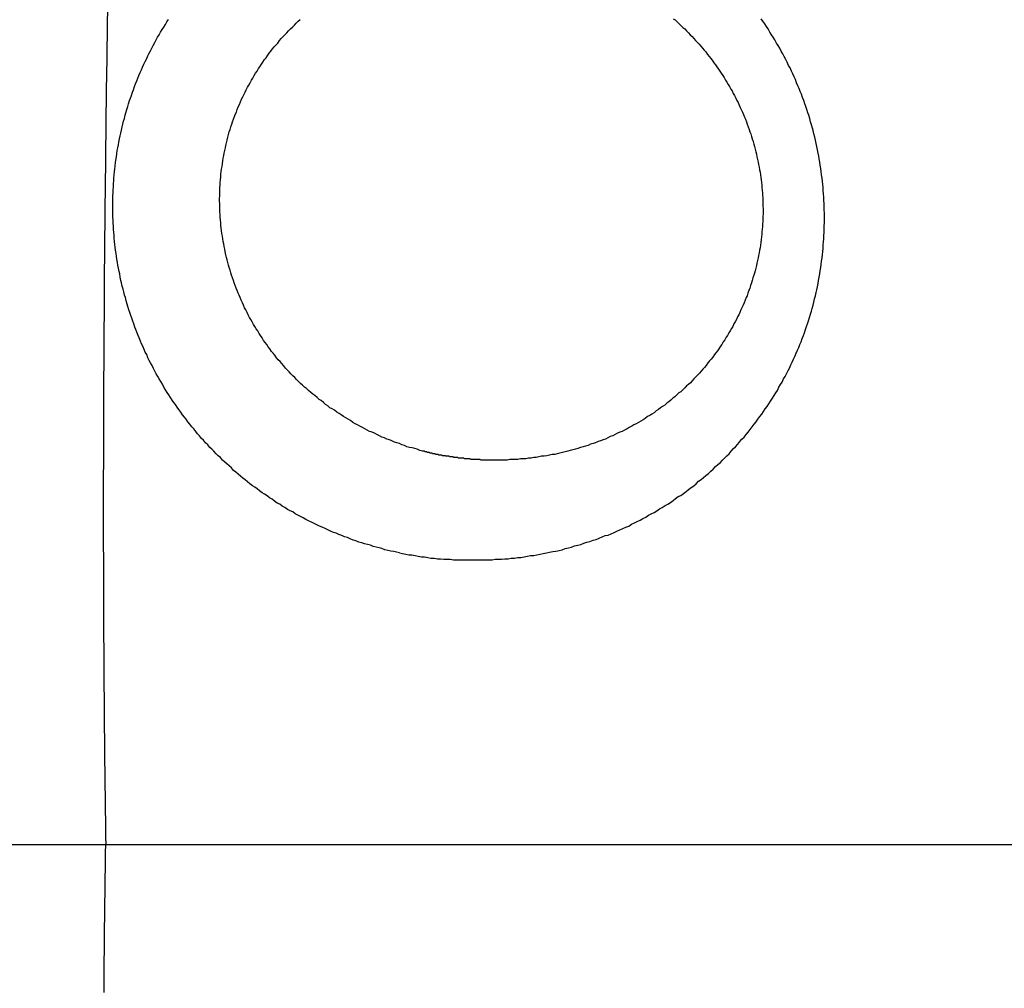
# Model space of a CAD drawing. Header units: millimetres. Extents: x -604189 to 881711, y -381903 to -7297.
# Tile 74 of 256: x -567442 to -567427, y -196039 to -196024. Entities that reach past the tile are written whole.
import ezdxf

# ---------------------------------------------------------------- set-up
doc = ezdxf.new("R2010")
doc.units = ezdxf.units.MM
doc.header["$LTSCALE"] = 100
doc.linetypes.add('CENTER', pattern=[2, 1.25, -0.25, 0.25, -0.25])
doc.layers.get('Defpoints').update_dxf_attribs({"color": 30})
doc.layers.add('OPIS', color=7, linetype='Continuous')
pattern_1 = [(45, (-296350.26, 111503), (-334.51454, 334.51454), []), (135, (-296350.26, 111503), (-334.51454, -334.51454), [])]

msp = doc.modelspace()

# ---------------------------------------------------------------- hatches: boundary and pattern name
at = {"layer": 'OPIS', "linetype": 'ByBlock', "lineweight": 13}
h = msp.add_hatch(dxfattribs=at)
h.set_pattern_fill('ANSI37', color=0, scale=149)
h.set_pattern_definition(pattern_1)
h.paths.add_polyline_path([(-565846.628, -200148.37), (-566196.825, -200149.347), (-566196.825, -200157.448), (-566296.825, -200157.448), (-566296.825, -200149.626), (-566746.825, -200150.882), (-566746.825, -201168.329, -0.414214), (-566403.888, -201511.266, -1), (-567089.762, -201511.266, -0.414214), (-566746.825, -201168.329), (-566746.825, -200936.871, -0.267949), (-567196.825, -200157.448), (-567296.825, -200157.448), (-567296.825, -200152.416), (-567606.815, -200153.281), (-567606.815, -201603.287), (-567556.815, -201603.147), (-567556.815, -205257.445), (-565846.45, -205257.445)])
h.paths.add_polyline_path([(-551636.825, -198396.286), (-576656.825, -198407.448), (-576656.825, -193157.448), (-579836.825, -193157.448), (-579836.825, -200437.448), (-570846.818, -200437.448), (-570846.818, -200053.169), (-551636.825, -200037.448)])
h.paths.add_polyline_path([(-566819.49, -205014.115), (-566583.775, -205014.115), (-566583.775, -204789.115), (-566819.49, -204789.115)], flags=24)
h.paths.add_polyline_path([(-566959.314, -200828.748), (-566427.171, -200828.748), (-566427.171, -200603.748), (-566959.314, -200603.748)], flags=24)
h.paths.add_polyline_path([(-566792.033, -202497.855), (-566276.912, -202497.855), (-566276.912, -202398.515), (-566792.033, -202398.515)], flags=24)
h.paths.add_polyline_path([(-566791.958, -202387.855), (-565854.55, -202387.855), (-565854.55, -202288.515), (-566791.958, -202288.515)], flags=24)
h.paths.add_polyline_path([(-567194.021, -202505.333), (-566857.345, -202505.333), (-566857.345, -202389.949), (-567194.021, -202389.949)], flags=24)
h.paths.add_polyline_path([(-567153.366, -202393.592), (-566996.4, -202393.592), (-566996.4, -202295.562), (-567153.366, -202295.562)], flags=24)
h.paths.add_polyline_path([(-566516.508, -200627.503), (-566516.508, -200287.803), (-566964.285, -200287.803), (-566964.285, -200627.503)], flags=24)
at = {"layer": 'OPIS', "linetype": 'ByBlock', "lineweight": 9}
h = msp.add_hatch(dxfattribs=at)
h.set_pattern_fill('ANSI37', color=0, scale=149)
h.set_pattern_definition(pattern_1)
edge = h.paths.add_edge_path()
edge.add_line((-551636.825, -193157.448), (-552906.825, -193157.448))
edge.add_line((-552906.825, -193157.448), (-552906.825, -193187.448))
edge.add_line((-552906.825, -193187.448), (-554281.473, -193187.448))
edge.add_line((-554281.473, -193187.448), (-554281.473, -193407.448))
edge.add_line((-554281.473, -193407.448), (-554641.473, -193407.448))
edge.add_line((-554641.473, -193407.448), (-554891.821, -193407.448))
edge.add_line((-554891.821, -193407.448), (-555251.821, -193407.448))
edge.add_line((-555251.821, -193407.448), (-555252.169, -193157.448))
edge.add_line((-555252.169, -193157.448), (-555156.825, -193407.448))
edge.add_line((-555156.825, -193407.448), (-555156.825, -196074.426))
edge.add_line((-555156.825, -196074.426), (-555036.825, -196074.426))
edge.add_line((-555036.825, -196074.426), (-555036.825, -196674.426))
edge.add_line((-555036.825, -196674.426), (-555036.825, -197274.426))
edge.add_line((-555036.825, -197274.426), (-555636.825, -197274.426))
edge.add_line((-555636.825, -197274.426), (-555636.825, -198296.526))
edge.add_line((-555636.825, -198296.526), (-555036.825, -198294.851))
edge.add_line((-555036.825, -198294.851), (-555036.825, -198287.448))
edge.add_line((-555036.825, -198287.448), (-554936.825, -198287.448))
edge.add_line((-554936.825, -198287.448), (-554936.825, -198294.572))
edge.add_line((-554936.825, -198294.572), (-554486.825, -198293.317))
edge.add_line((-554486.825, -198293.317), (-554486.825, -198292.448))
edge.add_line((-554486.825, -198292.448), (-554486.825, -197276.567))
edge.add_arc((-554486.825, -196933.63), 342.937, 180, 270, ccw=False)
edge.add_arc((-554486.825, -196933.63), 342.937, 0, 180, ccw=False)
edge.add_arc((-554486.825, -196933.63), 342.937, -90, 0, ccw=False)
edge.add_line((-554486.825, -197276.567), (-554486.825, -197508.025))
edge.add_arc((-554936.825, -198287.448), 900, 0, 60, ccw=False)
edge.add_line((-554036.825, -198287.448), (-553936.825, -198287.448))
edge.add_line((-553936.825, -198287.448), (-553936.825, -198291.782))
edge.add_line((-553936.825, -198291.782), (-551636.825, -198285.364))
edge.add_line((-551636.825, -198285.364), (-551636.825, -193157.448))
edge = h.paths.add_edge_path(flags=17)
edge.add_arc((-555292.825, -194555.644), 64, 0, 360)
edge = h.paths.add_edge_path(flags=17)
edge.add_arc((-555292.825, -194795.644), 64, 0, 360)
edge = h.paths.add_edge_path(flags=17)
edge.add_arc((-555532.825, -194555.644), 64, 0, 360)
edge = h.paths.add_edge_path(flags=17)
edge.add_arc((-555532.825, -194795.644), 64, 0, 360)
edge = h.paths.add_edge_path(flags=16)
edge.add_arc((-555445.578, -195632.918), 122.24, 0, 360)
edge = h.paths.add_edge_path(flags=17)
edge.add_arc((-555444.953, -195755.157), 131.84, -179.70702, 0.29298, ccw=False)
edge.add_line((-555576.791, -195755.831), (-555577.416, -195633.592))
edge.add_arc((-555445.578, -195632.918), 131.84, 0.29298, 180.29298, ccw=False)
edge.add_line((-555313.74, -195632.244), (-555313.115, -195754.483))
edge = h.paths.add_edge_path(flags=16)
edge.add_line((-555354.602, -195832.663), (-555410.524, -195781.149))
edge.add_arc((-555444.236, -195895.315), 119.04, 73.54834, 77.25266)
edge.add_line((-555417.97, -195779.209), (-555400.458, -195791.093))
edge.add_arc((-555397.928, -195789.134), 3.2, 66.437, 217.7638, ccw=False)
edge.add_arc((-555444.236, -195895.315), 119.04, 62.83618, 66.43696, ccw=False)
edge.add_line((-555389.89, -195789.404), (-555332.197, -195793.322))
edge.add_arc((-555444.953, -195755.157), 119.04, 319.37612, 341.30015, ccw=False)
edge = h.paths.add_edge_path(flags=0)
edge.add_arc((-555445.157, -195715.335), 16, 0, 360)
edge = h.paths.add_edge_path(flags=16)
edge.add_line((-555494.828, -195789.588), (-555556.499, -195794.41))
edge.add_arc((-555553.516, -195795.567), 3.2, 158.7889, 200.417)
edge.add_arc((-555444.953, -195755.157), 119.04, 200.41697, 219.83636)
edge.add_arc((-555533.904, -195829.364), 3.2, 219.8364, 346.9927)
edge.add_line((-555530.786, -195830.084), (-555488.51, -195790.333))
edge.add_arc((-555491.628, -195789.613), 3.2, 346.9927, 539.5529)
edge = h.paths.add_edge_path(flags=16)
edge.add_arc((-555444.953, -195755.157), 119.04, 258.76397, 281.82198, ccw=False)
edge.add_line((-555468.148, -195871.915), (-555480.159, -195865.083))
edge.add_arc((-555483.299, -195864.466), 3.2, 250.669, 348.8814, ccw=False)
edge.add_arc((-555444.953, -195755.157), 119.04, 229.64312, 250.66903, ccw=False)
edge.add_line((-555522.037, -195845.868), (-555468.703, -195779.633))
edge.add_arc((-555459.182, -195767.571), 15.366, -52.9828, 231.7166, ccw=False)
edge.add_arc((-555446.749, -195779.502), 3.2, 91.2428, 186.0743, ccw=False)
edge.add_arc((-555444.236, -195895.315), 119.04, 88.11241, 91.24277, ccw=False)
edge.add_line((-555440.315, -195776.34), (-555420.565, -195871.672))
h.paths.add_polyline_path([(-554267.155, -198153.982), (-554267.155, -197814.282), (-554714.931, -197814.282), (-554714.931, -198153.982)], flags=17)
h.paths.add_polyline_path([(-553792.63, -195548.14), (-553277.509, -195548.14), (-553277.509, -195448.8), (-553792.63, -195448.8)], flags=16)
h.paths.add_polyline_path([(-553792.555, -195438.14), (-553058.934, -195438.14), (-553058.934, -195338.8), (-553792.555, -195338.8)], flags=16)
h.paths.add_polyline_path([(-554194.618, -195555.618), (-553808.217, -195555.618), (-553808.217, -195440.235), (-554194.618, -195440.235)], flags=16)
h.paths.add_polyline_path([(-554153.974, -195443.932), (-553947.262, -195443.932), (-553947.262, -195345.836), (-554153.974, -195345.836)], flags=16)
h.paths.add_polyline_path([(-554256.508, -198153.982), (-554256.508, -197814.282), (-554704.285, -197814.282), (-554704.285, -198153.982)], flags=17)
h.paths.add_polyline_path([(-569496.825, -196631.63), (-571696.825, -196631.63), (-571696.825, -198287.448), (-569496.825, -198287.448)])
h.paths.add_polyline_path([(-567176.825, -196631.63), (-569376.825, -196631.63), (-569376.825, -198287.448), (-567176.825, -198287.448)])
h.paths.add_polyline_path([(-569376.825, -196535.63), (-567176.825, -196535.63), (-567176.825, -193157.448), (-569376.825, -193157.448)])
edge = h.paths.add_edge_path()
edge.add_arc((-571534.473, -195440.24), 50, 180, 270.0022)
edge.add_line((-571534.471, -195490.24), (-571329.472, -195490.239))
edge.add_arc((-571329.473, -195440.239), 50, 270.0009, 360)
edge.add_line((-571279.473, -195440.239), (-571279.473, -194996.239))
edge.add_arc((-571329.473, -194996.239), 50, 0, 90.0004)
edge.add_line((-571329.474, -194946.239), (-571534.474, -194946.24))
edge.add_arc((-571534.473, -194996.24), 50, 90.0009, 180)
edge.add_line((-571584.473, -194996.24), (-571584.473, -195440.24))
h.paths.add_polyline_path([(-571696.825, -196535.63), (-569496.825, -196535.63), (-569496.825, -193157.448), (-571696.825, -193157.448)])
edge = h.paths.add_edge_path()
edge.add_arc((-571945.684, -193388.705), 50, 0, 90.0004)
edge.add_line((-571945.684, -193338.705), (-572150.684, -193338.707))
edge.add_arc((-572150.684, -193388.707), 50, 90.0009, 180)
edge.add_line((-572200.684, -193388.707), (-572200.684, -193832.707))
edge.add_arc((-572150.684, -193832.707), 50, 180, 270.0022)
edge.add_line((-572150.682, -193882.707), (-571945.683, -193882.705))
edge.add_arc((-571945.684, -193832.705), 50, 270.0009, 360)
edge.add_line((-571895.684, -193832.705), (-571895.684, -193388.705))
h.paths.add_polyline_path([(-571816.825, -198287.448), (-571816.825, -193157.448), (-573216.825, -193157.448), (-573216.825, -198287.448)])

# ---------------------------------------------------------------- linework, layer by layer
at = {"color": 0}
for points in [[(-567441.094, -196024.238, 0), (-567441.096, -196024.368, 0), (-567441.098, -196024.498, 0), (-567441.1, -196024.628, 0), (-567441.102, -196024.758, 0), (-567441.104, -196024.888, 0), (-567441.105, -196025.018, 0), (-567441.107, -196025.148, 0), (-567441.109, -196025.268, 0), (-567441.111, -196025.398, 0), (-567441.112, -196025.528, 0), (-567441.114, -196025.658, 0), (-567441.116, -196025.788, 0), (-567441.117, -196025.918, 0), (-567441.119, -196026.048, 0), (-567441.12, -196026.178, 0), (-567441.122, -196026.298, 0), (-567441.124, -196026.428, 0), (-567441.125, -196026.558, 0), (-567441.126, -196026.688, 0), (-567441.128, -196026.818, 0), (-567441.129, -196026.948, 0), (-567441.131, -196027.078, 0), (-567441.132, -196027.208, 0), (-567441.133, -196027.328, 0), (-567441.135, -196027.458, 0), (-567441.136, -196027.588, 0), (-567441.137, -196027.718, 0), (-567441.138, -196027.848, 0), (-567441.139, -196027.978, 0), (-567441.14, -196028.108, 0), (-567441.142, -196028.238, 0), (-567441.143, -196028.358, 0), (-567441.144, -196028.488, 0), (-567441.145, -196028.618, 0), (-567441.146, -196028.748, 0), (-567441.147, -196028.878, 0), (-567441.147, -196029.008, 0), (-567441.148, -196029.138, 0), (-567441.149, -196029.268, 0), (-567441.15, -196029.388, 0), (-567441.151, -196029.518, 0), (-567441.151, -196029.648, 0), (-567441.152, -196029.778, 0), (-567441.153, -196029.908, 0), (-567441.153, -196030.038, 0), (-567441.154, -196030.168, 0), (-567441.154, -196030.298, 0), (-567441.155, -196030.418, 0), (-567441.155, -196030.548, 0), (-567441.156, -196030.678, 0), (-567441.156, -196030.808, 0), (-567441.157, -196030.938, 0), (-567441.157, -196031.068, 0), (-567441.157, -196031.198, 0), (-567441.157, -196031.328, 0), (-567441.158, -196031.448, 0), (-567441.158, -196031.578, 0), (-567441.158, -196031.708, 0), (-567441.158, -196031.838, 0), (-567441.158, -196031.968, 0), (-567441.158, -196032.098, 0), (-567441.158, -196032.228, 0), (-567441.158, -196032.358, 0), (-567441.158, -196032.478, 0), (-567441.158, -196032.608, 0), (-567441.157, -196032.738, 0), (-567441.157, -196032.868, 0), (-567441.157, -196032.998, 0), (-567441.156, -196033.128, 0), (-567441.156, -196033.258, 0), (-567441.156, -196033.388, 0), (-567441.155, -196033.508, 0), (-567441.155, -196033.638, 0), (-567441.154, -196033.768, 0), (-567441.153, -196033.898, 0), (-567441.153, -196034.028, 0), (-567441.152, -196034.158, 0), (-567441.151, -196034.288, 0), (-567441.151, -196034.418, 0), (-567441.15, -196034.538, 0), (-567441.149, -196034.668, 0), (-567441.148, -196034.798, 0), (-567441.147, -196034.928, 0), (-567441.146, -196035.058, 0), (-567441.145, -196035.188, 0), (-567441.144, -196035.318, 0), (-567441.143, -196035.448, 0), (-567441.141, -196035.568, 0), (-567441.14, -196035.698, 0), (-567441.139, -196035.828, 0), (-567441.137, -196035.958, 0), (-567441.136, -196036.088, 0), (-567441.134, -196036.218, 0), (-567441.133, -196036.348, 0), (-567441.131, -196036.468, 0), (-567441.13, -196036.598, 0), (-567441.128, -196036.728, 0), (-567441.126, -196036.858, 0), (-567441.125, -196036.988, 0), (-567441.123, -196037.118, 0), (-567441.121, -196037.248, 0)], [(-567436.526, -196032.688, 0), (-567436.572, -196032.678, 0), (-567436.618, -196032.668, 0), (-567436.664, -196032.658, 0), (-567436.71, -196032.648, 0), (-567436.756, -196032.638, 0), (-567436.801, -196032.618, 0), (-567436.847, -196032.608, 0), (-567436.892, -196032.598, 0), (-567436.938, -196032.588, 0), (-567436.983, -196032.568, 0), (-567437.028, -196032.558, 0), (-567437.073, -196032.548, 0), (-567437.118, -196032.528, 0), (-567437.163, -196032.518, 0), (-567437.208, -196032.498, 0), (-567437.252, -196032.488, 0), (-567437.297, -196032.468, 0), (-567437.341, -196032.448, 0), (-567437.385, -196032.438, 0), (-567437.43, -196032.418, 0), (-567437.474, -196032.398, 0), (-567437.517, -196032.378, 0), (-567437.561, -196032.368, 0), (-567437.605, -196032.348, 0), (-567437.648, -196032.328, 0), (-567437.691, -196032.308, 0), (-567437.735, -196032.288, 0), (-567437.777, -196032.268, 0), (-567437.82, -196032.248, 0), (-567437.863, -196032.228, 0), (-567437.905, -196032.208, 0), (-567437.948, -196032.188, 0), (-567437.99, -196032.168, 0), (-567438.032, -196032.138, 0), (-567438.073, -196032.118, 0), (-567438.115, -196032.098, 0), (-567438.156, -196032.078, 0), (-567438.197, -196032.048, 0), (-567438.238, -196032.028, 0), (-567438.279, -196032.008, 0), (-567438.32, -196031.978, 0), (-567438.36, -196031.958, 0), (-567438.4, -196031.928, 0), (-567438.44, -196031.908, 0), (-567438.48, -196031.878, 0), (-567438.519, -196031.848, 0), (-567438.559, -196031.828, 0), (-567438.598, -196031.798, 0), (-567438.637, -196031.768, 0), (-567438.675, -196031.748, 0), (-567438.714, -196031.718, 0), (-567438.752, -196031.688, 0), (-567438.79, -196031.658, 0), (-567438.827, -196031.638, 0), (-567438.865, -196031.608, 0), (-567438.902, -196031.578, 0), (-567438.939, -196031.548, 0), (-567438.975, -196031.518, 0), (-567439.012, -196031.488, 0), (-567439.048, -196031.458, 0), (-567439.084, -196031.428, 0), (-567439.12, -196031.398, 0), (-567439.155, -196031.358, 0), (-567439.19, -196031.328, 0), (-567439.225, -196031.298, 0), (-567439.26, -196031.268, 0), (-567439.294, -196031.238, 0), (-567439.328, -196031.198, 0), (-567439.362, -196031.168, 0), (-567439.395, -196031.138, 0), (-567439.428, -196031.098, 0), (-567439.461, -196031.068, 0), (-567439.494, -196031.038, 0), (-567439.526, -196030.998, 0), (-567439.558, -196030.968, 0), (-567439.59, -196030.928, 0), (-567439.622, -196030.898, 0), (-567439.653, -196030.858, 0), (-567439.684, -196030.828, 0), (-567439.714, -196030.788, 0), (-567439.745, -196030.748, 0), (-567439.775, -196030.718, 0), (-567439.804, -196030.678, 0), (-567439.834, -196030.638, 0), (-567439.863, -196030.598, 0), (-567439.891, -196030.568, 0), (-567439.92, -196030.528, 0), (-567439.948, -196030.488, 0), (-567439.976, -196030.448, 0), (-567440.003, -196030.408, 0), (-567440.03, -196030.368, 0), (-567440.057, -196030.338, 0), (-567440.083, -196030.298, 0), (-567440.109, -196030.258, 0), (-567440.135, -196030.218, 0), (-567440.161, -196030.178, 0), (-567440.186, -196030.138, 0), (-567440.21, -196030.098, 0), (-567440.235, -196030.048, 0), (-567440.259, -196030.008, 0), (-567440.283, -196029.968, 0), (-567440.306, -196029.928, 0), (-567440.329, -196029.888, 0), (-567440.352, -196029.848, 0), (-567440.374, -196029.808, 0), (-567440.396, -196029.758, 0), (-567440.418, -196029.718, 0), (-567440.439, -196029.678, 0), (-567440.46, -196029.638, 0), (-567440.48, -196029.588, 0), (-567440.501, -196029.548, 0), (-567440.52, -196029.508, 0), (-567440.54, -196029.458, 0), (-567440.559, -196029.418, 0), (-567440.578, -196029.378, 0), (-567440.596, -196029.328, 0), (-567440.614, -196029.288, 0), (-567440.632, -196029.238, 0), (-567440.649, -196029.198, 0), (-567440.666, -196029.158, 0), (-567440.682, -196029.108, 0), (-567440.698, -196029.068, 0), (-567440.714, -196029.018, 0), (-567440.729, -196028.978, 0), (-567440.744, -196028.928, 0), (-567440.759, -196028.888, 0), (-567440.773, -196028.838, 0), (-567440.786, -196028.798, 0), (-567440.8, -196028.748, 0), (-567440.813, -196028.698, 0), (-567440.825, -196028.658, 0), (-567440.837, -196028.608, 0), (-567440.849, -196028.568, 0), (-567440.861, -196028.518, 0), (-567440.872, -196028.468, 0), (-567440.882, -196028.428, 0), (-567440.892, -196028.378, 0), (-567440.902, -196028.328, 0), (-567440.911, -196028.288, 0), (-567440.92, -196028.238, 0), (-567440.929, -196028.188, 0), (-567440.937, -196028.148, 0), (-567440.944, -196028.098, 0), (-567440.951, -196028.048, 0), (-567440.958, -196028.008, 0), (-567440.965, -196027.958, 0), (-567440.97, -196027.908, 0), (-567440.976, -196027.868, 0), (-567440.981, -196027.818, 0), (-567440.986, -196027.768, 0), (-567440.99, -196027.728, 0), (-567440.994, -196027.678, 0), (-567440.997, -196027.628, 0), (-567441, -196027.578, 0), (-567441.003, -196027.538, 0), (-567441.005, -196027.488, 0), (-567441.007, -196027.438, 0), (-567441.008, -196027.388, 0), (-567441.009, -196027.348, 0), (-567441.009, -196027.298, 0), (-567441.009, -196027.248, 0), (-567441.009, -196027.208, 0), (-567441.008, -196027.158, 0), (-567441.007, -196027.108, 0), (-567441.006, -196027.058, 0), (-567441.003, -196027.018, 0), (-567441.001, -196026.968, 0), (-567440.998, -196026.918, 0), (-567440.995, -196026.868, 0), (-567440.991, -196026.828, 0), (-567440.987, -196026.778, 0), (-567440.982, -196026.728, 0), (-567440.978, -196026.688, 0), (-567440.972, -196026.638, 0), (-567440.966, -196026.588, 0), (-567440.96, -196026.548, 0), (-567440.953, -196026.498, 0), (-567440.946, -196026.448, 0), (-567440.939, -196026.398, 0), (-567440.931, -196026.358, 0), (-567440.923, -196026.308, 0), (-567440.914, -196026.268, 0), (-567440.905, -196026.218, 0), (-567440.895, -196026.168, 0), (-567440.885, -196026.128, 0), (-567440.875, -196026.078, 0), (-567440.864, -196026.028, 0), (-567440.853, -196025.988, 0), (-567440.841, -196025.938, 0), (-567440.829, -196025.898, 0), (-567440.817, -196025.848, 0), (-567440.804, -196025.808, 0), (-567440.791, -196025.758, 0), (-567440.777, -196025.708, 0), (-567440.763, -196025.668, 0), (-567440.749, -196025.618, 0), (-567440.734, -196025.578, 0), (-567440.718, -196025.538, 0), (-567440.703, -196025.488, 0), (-567440.687, -196025.448, 0), (-567440.67, -196025.398, 0), (-567440.653, -196025.358, 0), (-567440.636, -196025.308, 0), (-567440.618, -196025.268, 0), (-567440.6, -196025.228, 0), (-567440.582, -196025.178, 0), (-567440.563, -196025.138, 0), (-567440.544, -196025.098, 0), (-567440.525, -196025.048, 0), (-567440.505, -196025.008, 0), (-567440.484, -196024.968, 0), (-567440.464, -196024.918, 0), (-567440.443, -196024.878, 0), (-567440.421, -196024.838, 0), (-567440.4, -196024.798, 0), (-567440.378, -196024.758, 0), (-567440.355, -196024.708, 0), (-567440.332, -196024.668, 0), (-567440.309, -196024.628, 0), (-567440.286, -196024.588, 0), (-567440.262, -196024.548, 0), (-567440.237, -196024.508, 0), (-567440.213, -196024.468, 0), (-567440.188, -196024.428, 0), (-567440.163, -196024.388, 0), (-567440.137, -196024.348, 0)], [(-567436.169, -196031.098, 0), (-567436.209, -196031.088, 0), (-567436.25, -196031.068, 0), (-567436.29, -196031.058, 0), (-567436.33, -196031.048, 0), (-567436.37, -196031.038, 0), (-567436.41, -196031.028, 0), (-567436.449, -196031.008, 0), (-567436.489, -196030.998, 0), (-567436.529, -196030.978, 0), (-567436.568, -196030.968, 0), (-567436.608, -196030.958, 0), (-567436.647, -196030.938, 0), (-567436.686, -196030.918, 0), (-567436.725, -196030.908, 0), (-567436.764, -196030.888, 0), (-567436.803, -196030.878, 0), (-567436.841, -196030.858, 0), (-567436.88, -196030.838, 0), (-567436.918, -196030.818, 0), (-567436.956, -196030.798, 0), (-567436.994, -196030.788, 0), (-567437.032, -196030.768, 0), (-567437.07, -196030.748, 0), (-567437.108, -196030.728, 0), (-567437.145, -196030.708, 0), (-567437.182, -196030.688, 0), (-567437.219, -196030.668, 0), (-567437.256, -196030.648, 0), (-567437.293, -196030.618, 0), (-567437.329, -196030.598, 0), (-567437.365, -196030.578, 0), (-567437.402, -196030.558, 0), (-567437.437, -196030.528, 0), (-567437.473, -196030.508, 0), (-567437.509, -196030.488, 0), (-567437.544, -196030.458, 0), (-567437.579, -196030.438, 0), (-567437.614, -196030.418, 0), (-567437.648, -196030.388, 0), (-567437.682, -196030.368, 0), (-567437.716, -196030.338, 0), (-567437.75, -196030.308, 0), (-567437.784, -196030.288, 0), (-567437.817, -196030.258, 0), (-567437.85, -196030.228, 0), (-567437.883, -196030.208, 0), (-567437.915, -196030.178, 0), (-567437.948, -196030.148, 0), (-567437.98, -196030.118, 0), (-567438.011, -196030.098, 0), (-567438.043, -196030.068, 0), (-567438.074, -196030.038, 0), (-567438.105, -196030.008, 0), (-567438.135, -196029.978, 0), (-567438.165, -196029.948, 0), (-567438.195, -196029.918, 0), (-567438.225, -196029.888, 0), (-567438.254, -196029.858, 0), (-567438.283, -196029.828, 0), (-567438.311, -196029.798, 0), (-567438.34, -196029.758, 0), (-567438.368, -196029.728, 0), (-567438.395, -196029.698, 0), (-567438.423, -196029.668, 0), (-567438.449, -196029.638, 0), (-567438.476, -196029.598, 0), (-567438.502, -196029.568, 0), (-567438.528, -196029.538, 0), (-567438.553, -196029.498, 0), (-567438.579, -196029.468, 0), (-567438.603, -196029.428, 0), (-567438.628, -196029.398, 0), (-567438.652, -196029.368, 0), (-567438.675, -196029.328, 0), (-567438.699, -196029.288, 0), (-567438.722, -196029.258, 0), (-567438.744, -196029.218, 0), (-567438.766, -196029.188, 0), (-567438.788, -196029.148, 0), (-567438.809, -196029.118, 0), (-567438.83, -196029.078, 0), (-567438.851, -196029.038, 0), (-567438.871, -196029.008, 0), (-567438.891, -196028.968, 0), (-567438.91, -196028.928, 0), (-567438.929, -196028.888, 0), (-567438.948, -196028.858, 0), (-567438.966, -196028.818, 0), (-567438.984, -196028.778, 0), (-567439.001, -196028.738, 0), (-567439.018, -196028.698, 0), (-567439.035, -196028.658, 0), (-567439.051, -196028.628, 0), (-567439.067, -196028.588, 0), (-567439.082, -196028.548, 0), (-567439.097, -196028.508, 0), (-567439.111, -196028.468, 0), (-567439.125, -196028.428, 0), (-567439.139, -196028.388, 0), (-567439.152, -196028.348, 0), (-567439.165, -196028.308, 0), (-567439.177, -196028.268, 0), (-567439.189, -196028.228, 0), (-567439.2, -196028.188, 0), (-567439.211, -196028.148, 0), (-567439.222, -196028.108, 0), (-567439.232, -196028.068, 0), (-567439.242, -196028.028, 0), (-567439.251, -196027.978, 0), (-567439.26, -196027.938, 0), (-567439.268, -196027.898, 0), (-567439.276, -196027.858, 0), (-567439.283, -196027.818, 0), (-567439.29, -196027.778, 0), (-567439.297, -196027.738, 0), (-567439.303, -196027.698, 0), (-567439.308, -196027.648, 0), (-567439.313, -196027.608, 0), (-567439.318, -196027.568, 0), (-567439.322, -196027.528, 0), (-567439.326, -196027.488, 0), (-567439.329, -196027.438, 0), (-567439.332, -196027.398, 0), (-567439.334, -196027.358, 0), (-567439.336, -196027.318, 0), (-567439.337, -196027.278, 0), (-567439.338, -196027.228, 0), (-567439.339, -196027.188, 0), (-567439.339, -196027.148, 0), (-567439.338, -196027.108, 0), (-567439.337, -196027.068, 0), (-567439.336, -196027.018, 0), (-567439.334, -196026.978, 0), (-567439.332, -196026.938, 0), (-567439.329, -196026.898, 0), (-567439.326, -196026.858, 0), (-567439.322, -196026.808, 0), (-567439.318, -196026.768, 0), (-567439.313, -196026.728, 0), (-567439.308, -196026.688, 0), (-567439.302, -196026.648, 0), (-567439.296, -196026.608, 0), (-567439.29, -196026.558, 0), (-567439.283, -196026.518, 0), (-567439.275, -196026.478, 0), (-567439.268, -196026.438, 0), (-567439.259, -196026.398, 0), (-567439.25, -196026.358, 0), (-567439.241, -196026.318, 0), (-567439.231, -196026.278, 0), (-567439.221, -196026.238, 0), (-567439.21, -196026.188, 0), (-567439.199, -196026.148, 0), (-567439.188, -196026.108, 0), (-567439.176, -196026.068, 0), (-567439.163, -196026.028, 0), (-567439.15, -196025.988, 0), (-567439.137, -196025.948, 0), (-567439.123, -196025.908, 0), (-567439.108, -196025.868, 0), (-567439.094, -196025.838, 0), (-567439.078, -196025.798, 0), (-567439.063, -196025.758, 0), (-567439.047, -196025.718, 0), (-567439.03, -196025.678, 0), (-567439.013, -196025.638, 0), (-567438.996, -196025.598, 0), (-567438.978, -196025.558, 0), (-567438.96, -196025.528, 0), (-567438.941, -196025.488, 0), (-567438.922, -196025.448, 0), (-567438.902, -196025.408, 0), (-567438.883, -196025.378, 0), (-567438.862, -196025.338, 0), (-567438.842, -196025.298, 0), (-567438.821, -196025.268, 0), (-567438.799, -196025.228, 0), (-567438.777, -196025.188, 0), (-567438.755, -196025.158, 0), (-567438.732, -196025.118, 0), (-567438.709, -196025.088, 0), (-567438.686, -196025.048, 0), (-567438.662, -196025.018, 0), (-567438.638, -196024.978, 0), (-567438.613, -196024.948, 0), (-567438.588, -196024.908, 0), (-567438.563, -196024.878, 0), (-567438.537, -196024.848, 0), (-567438.511, -196024.808, 0), (-567438.485, -196024.778, 0), (-567438.458, -196024.748, 0), (-567438.431, -196024.718, 0), (-567438.403, -196024.678, 0), (-567438.376, -196024.648, 0), (-567438.347, -196024.618, 0), (-567438.319, -196024.588, 0), (-567438.29, -196024.558, 0), (-567438.261, -196024.528, 0), (-567438.231, -196024.498, 0), (-567438.202, -196024.468, 0), (-567438.171, -196024.438, 0), (-567438.141, -196024.408, 0), (-567438.11, -196024.378, 0), (-567438.079, -196024.348, 0)], [(-567436.527, -196032.688, 0), (-567436.478, -196032.698, 0), (-567436.43, -196032.708, 0), (-567436.381, -196032.718, 0), (-567436.332, -196032.718, 0), (-567436.282, -196032.728, 0), (-567436.233, -196032.738, 0), (-567436.184, -196032.748, 0), (-567436.134, -196032.748, 0), (-567436.085, -196032.758, 0), (-567436.035, -196032.768, 0), (-567435.985, -196032.768, 0), (-567435.935, -196032.778, 0), (-567435.886, -196032.778, 0), (-567435.836, -196032.788, 0), (-567435.786, -196032.788, 0), (-567435.735, -196032.788, 0), (-567435.685, -196032.798, 0), (-567435.635, -196032.798, 0), (-567435.585, -196032.798, 0), (-567435.535, -196032.798, 0), (-567435.484, -196032.798, 0), (-567435.434, -196032.798, 0), (-567435.384, -196032.798, 0), (-567435.333, -196032.798, 0), (-567435.283, -196032.798, 0), (-567435.232, -196032.798, 0), (-567435.182, -196032.798, 0), (-567435.132, -196032.798, 0), (-567435.081, -196032.798, 0), (-567435.031, -196032.788, 0), (-567434.98, -196032.788, 0), (-567434.93, -196032.788, 0), (-567434.88, -196032.778, 0), (-567434.829, -196032.778, 0), (-567434.779, -196032.768, 0), (-567434.729, -196032.768, 0), (-567434.679, -196032.758, 0), (-567434.629, -196032.758, 0), (-567434.578, -196032.748, 0), (-567434.528, -196032.738, 0), (-567434.479, -196032.728, 0), (-567434.429, -196032.728, 0), (-567434.379, -196032.718, 0), (-567434.329, -196032.708, 0), (-567434.279, -196032.698, 0), (-567434.23, -196032.688, 0), (-567434.18, -196032.678, 0), (-567434.131, -196032.668, 0), (-567434.082, -196032.658, 0), (-567434.033, -196032.648, 0), (-567433.984, -196032.638, 0), (-567433.935, -196032.618, 0), (-567433.886, -196032.608, 0), (-567433.837, -196032.598, 0), (-567433.789, -196032.578, 0), (-567433.741, -196032.568, 0), (-567433.692, -196032.558, 0), (-567433.644, -196032.538, 0), (-567433.596, -196032.518, 0), (-567433.549, -196032.508, 0), (-567433.501, -196032.488, 0), (-567433.454, -196032.478, 0), (-567433.406, -196032.458, 0), (-567433.359, -196032.438, 0), (-567433.312, -196032.418, 0), (-567433.266, -196032.408, 0), (-567433.219, -196032.388, 0), (-567433.173, -196032.368, 0), (-567433.127, -196032.348, 0), (-567433.081, -196032.328, 0), (-567433.035, -196032.308, 0), (-567432.99, -196032.288, 0), (-567432.944, -196032.268, 0), (-567432.899, -196032.238, 0), (-567432.855, -196032.218, 0), (-567432.81, -196032.198, 0), (-567432.766, -196032.178, 0), (-567432.721, -196032.148, 0), (-567432.677, -196032.128, 0), (-567432.634, -196032.098, 0), (-567432.59, -196032.078, 0), (-567432.547, -196032.058, 0), (-567432.504, -196032.028, 0), (-567432.461, -196031.998, 0), (-567432.419, -196031.978, 0), (-567432.376, -196031.948, 0), (-567432.334, -196031.928, 0), (-567432.292, -196031.898, 0), (-567432.251, -196031.868, 0), (-567432.21, -196031.838, 0), (-567432.169, -196031.808, 0), (-567432.128, -196031.788, 0), (-567432.087, -196031.758, 0), (-567432.047, -196031.728, 0), (-567432.007, -196031.698, 0), (-567431.968, -196031.668, 0), (-567431.928, -196031.638, 0), (-567431.889, -196031.608, 0), (-567431.851, -196031.568, 0), (-567431.812, -196031.538, 0), (-567431.774, -196031.508, 0), (-567431.736, -196031.478, 0), (-567431.698, -196031.448, 0), (-567431.661, -196031.408, 0), (-567431.624, -196031.378, 0), (-567431.587, -196031.338, 0), (-567431.551, -196031.308, 0), (-567431.515, -196031.278, 0), (-567431.479, -196031.238, 0), (-567431.444, -196031.208, 0), (-567431.409, -196031.168, 0), (-567431.374, -196031.138, 0), (-567431.34, -196031.098, 0), (-567431.306, -196031.058, 0), (-567431.272, -196031.028, 0), (-567431.238, -196030.988, 0), (-567431.205, -196030.948, 0), (-567431.173, -196030.908, 0), (-567431.14, -196030.878, 0), (-567431.108, -196030.838, 0), (-567431.076, -196030.798, 0), (-567431.045, -196030.758, 0), (-567431.014, -196030.718, 0), (-567430.984, -196030.678, 0), (-567430.953, -196030.638, 0), (-567430.923, -196030.598, 0), (-567430.894, -196030.558, 0), (-567430.865, -196030.518, 0), (-567430.836, -196030.478, 0), (-567430.808, -196030.438, 0), (-567430.78, -196030.398, 0), (-567430.752, -196030.358, 0), (-567430.725, -196030.318, 0), (-567430.698, -196030.268, 0), (-567430.672, -196030.228, 0), (-567430.646, -196030.188, 0), (-567430.62, -196030.148, 0), (-567430.595, -196030.098, 0), (-567430.57, -196030.058, 0), (-567430.546, -196030.018, 0), (-567430.522, -196029.968, 0), (-567430.498, -196029.928, 0), (-567430.475, -196029.888, 0), (-567430.452, -196029.838, 0), (-567430.43, -196029.798, 0), (-567430.408, -196029.748, 0), (-567430.387, -196029.708, 0), (-567430.366, -196029.658, 0), (-567430.345, -196029.618, 0), (-567430.325, -196029.568, 0), (-567430.305, -196029.518, 0), (-567430.286, -196029.478, 0), (-567430.267, -196029.428, 0), (-567430.248, -196029.388, 0), (-567430.23, -196029.338, 0), (-567430.213, -196029.288, 0), (-567430.195, -196029.248, 0), (-567430.179, -196029.198, 0), (-567430.162, -196029.148, 0), (-567430.147, -196029.108, 0), (-567430.131, -196029.058, 0), (-567430.116, -196029.008, 0), (-567430.102, -196028.958, 0), (-567430.088, -196028.908, 0), (-567430.074, -196028.868, 0), (-567430.061, -196028.818, 0), (-567430.049, -196028.768, 0), (-567430.037, -196028.718, 0), (-567430.025, -196028.668, 0), (-567430.014, -196028.618, 0), (-567430.003, -196028.578, 0), (-567429.993, -196028.528, 0), (-567429.983, -196028.478, 0), (-567429.974, -196028.428, 0), (-567429.965, -196028.378, 0), (-567429.956, -196028.328, 0), (-567429.948, -196028.278, 0), (-567429.941, -196028.228, 0), (-567429.934, -196028.178, 0), (-567429.927, -196028.128, 0), (-567429.921, -196028.078, 0), (-567429.916, -196028.028, 0), (-567429.911, -196027.978, 0), (-567429.906, -196027.928, 0), (-567429.902, -196027.878, 0), (-567429.898, -196027.828, 0), (-567429.895, -196027.778, 0), (-567429.892, -196027.728, 0), (-567429.89, -196027.678, 0), (-567429.888, -196027.628, 0), (-567429.886, -196027.578, 0), (-567429.885, -196027.528, 0), (-567429.885, -196027.478, 0), (-567429.885, -196027.428, 0), (-567429.885, -196027.378, 0), (-567429.886, -196027.328, 0), (-567429.888, -196027.278, 0), (-567429.89, -196027.228, 0), (-567429.892, -196027.178, 0), (-567429.895, -196027.128, 0), (-567429.898, -196027.078, 0), (-567429.902, -196027.028, 0), (-567429.906, -196026.978, 0), (-567429.91, -196026.928, 0), (-567429.915, -196026.878, 0), (-567429.921, -196026.828, 0), (-567429.927, -196026.778, 0), (-567429.933, -196026.728, 0), (-567429.94, -196026.678, 0), (-567429.948, -196026.628, 0), (-567429.956, -196026.578, 0), (-567429.964, -196026.528, 0), (-567429.973, -196026.488, 0), (-567429.982, -196026.438, 0), (-567429.992, -196026.388, 0), (-567430.002, -196026.338, 0), (-567430.012, -196026.288, 0), (-567430.024, -196026.238, 0), (-567430.035, -196026.188, 0), (-567430.047, -196026.138, 0), (-567430.06, -196026.088, 0), (-567430.072, -196026.048, 0), (-567430.086, -196025.998, 0), (-567430.1, -196025.948, 0), (-567430.114, -196025.898, 0), (-567430.128, -196025.848, 0), (-567430.144, -196025.808, 0), (-567430.159, -196025.758, 0), (-567430.175, -196025.708, 0), (-567430.192, -196025.668, 0), (-567430.208, -196025.618, 0), (-567430.226, -196025.568, 0), (-567430.243, -196025.518, 0), (-567430.262, -196025.478, 0), (-567430.28, -196025.428, 0), (-567430.299, -196025.388, 0), (-567430.318, -196025.338, 0), (-567430.338, -196025.288, 0), (-567430.358, -196025.248, 0), (-567430.379, -196025.198, 0), (-567430.4, -196025.158, 0), (-567430.422, -196025.108, 0), (-567430.443, -196025.068, 0), (-567430.466, -196025.018, 0), (-567430.488, -196024.978, 0), (-567430.511, -196024.928, 0), (-567430.535, -196024.888, 0), (-567430.558, -196024.848, 0), (-567430.583, -196024.798, 0), (-567430.607, -196024.758, 0), (-567430.632, -196024.718, 0), (-567430.657, -196024.668, 0), (-567430.683, -196024.628, 0), (-567430.709, -196024.588, 0), (-567430.736, -196024.548, 0), (-567430.763, -196024.498, 0), (-567430.79, -196024.458, 0), (-567430.817, -196024.418, 0), (-567430.845, -196024.378, 0), (-567430.873, -196024.338, 0)], [(-567432.247, -196024.338, 0), (-567432.216, -196024.358, 0), (-567432.186, -196024.388, 0), (-567432.156, -196024.418, 0), (-567432.126, -196024.448, 0), (-567432.096, -196024.478, 0), (-567432.067, -196024.498, 0), (-567432.038, -196024.528, 0), (-567432.009, -196024.558, 0), (-567431.981, -196024.588, 0), (-567431.952, -196024.618, 0), (-567431.924, -196024.648, 0), (-567431.897, -196024.678, 0), (-567431.869, -196024.708, 0), (-567431.842, -196024.738, 0), (-567431.816, -196024.768, 0), (-567431.789, -196024.798, 0), (-567431.763, -196024.828, 0), (-567431.737, -196024.858, 0), (-567431.712, -196024.898, 0), (-567431.686, -196024.928, 0), (-567431.661, -196024.958, 0), (-567431.637, -196024.988, 0), (-567431.613, -196025.028, 0), (-567431.589, -196025.058, 0), (-567431.565, -196025.088, 0), (-567431.542, -196025.128, 0), (-567431.519, -196025.158, 0), (-567431.496, -196025.188, 0), (-567431.474, -196025.228, 0), (-567431.452, -196025.258, 0), (-567431.43, -196025.298, 0), (-567431.409, -196025.328, 0), (-567431.388, -196025.368, 0), (-567431.368, -196025.398, 0), (-567431.348, -196025.438, 0), (-567431.328, -196025.468, 0), (-567431.308, -196025.508, 0), (-567431.289, -196025.538, 0), (-567431.271, -196025.578, 0), (-567431.252, -196025.618, 0), (-567431.234, -196025.648, 0), (-567431.217, -196025.688, 0), (-567431.199, -196025.728, 0), (-567431.183, -196025.758, 0), (-567431.166, -196025.798, 0), (-567431.15, -196025.838, 0), (-567431.134, -196025.878, 0), (-567431.119, -196025.908, 0), (-567431.104, -196025.948, 0), (-567431.09, -196025.988, 0), (-567431.075, -196026.028, 0), (-567431.062, -196026.068, 0), (-567431.048, -196026.108, 0), (-567431.035, -196026.138, 0), (-567431.023, -196026.178, 0), (-567431.011, -196026.218, 0), (-567430.999, -196026.258, 0), (-567430.988, -196026.298, 0), (-567430.977, -196026.338, 0), (-567430.966, -196026.378, 0), (-567430.956, -196026.418, 0), (-567430.947, -196026.458, 0), (-567430.938, -196026.498, 0), (-567430.929, -196026.538, 0), (-567430.92, -196026.578, 0), (-567430.912, -196026.618, 0), (-567430.905, -196026.658, 0), (-567430.898, -196026.698, 0), (-567430.891, -196026.738, 0), (-567430.885, -196026.778, 0), (-567430.879, -196026.818, 0), (-567430.874, -196026.858, 0), (-567430.869, -196026.898, 0), (-567430.865, -196026.938, 0), (-567430.861, -196026.978, 0), (-567430.857, -196027.018, 0), (-567430.854, -196027.058, 0), (-567430.851, -196027.098, 0), (-567430.849, -196027.138, 0), (-567430.847, -196027.178, 0), (-567430.846, -196027.218, 0), (-567430.845, -196027.268, 0), (-567430.844, -196027.308, 0), (-567430.844, -196027.348, 0), (-567430.844, -196027.388, 0), (-567430.845, -196027.428, 0), (-567430.847, -196027.468, 0), (-567430.848, -196027.508, 0), (-567430.85, -196027.548, 0), (-567430.853, -196027.588, 0), (-567430.856, -196027.628, 0), (-567430.86, -196027.668, 0), (-567430.864, -196027.708, 0), (-567430.868, -196027.748, 0), (-567430.873, -196027.788, 0), (-567430.879, -196027.838, 0), (-567430.884, -196027.878, 0), (-567430.891, -196027.918, 0), (-567430.897, -196027.958, 0), (-567430.905, -196027.998, 0), (-567430.912, -196028.038, 0), (-567430.92, -196028.078, 0), (-567430.929, -196028.118, 0), (-567430.938, -196028.158, 0), (-567430.947, -196028.198, 0), (-567430.957, -196028.238, 0), (-567430.967, -196028.278, 0), (-567430.978, -196028.318, 0), (-567430.989, -196028.348, 0), (-567431.001, -196028.388, 0), (-567431.013, -196028.428, 0), (-567431.025, -196028.468, 0), (-567431.038, -196028.508, 0), (-567431.051, -196028.548, 0), (-567431.065, -196028.588, 0), (-567431.079, -196028.628, 0), (-567431.093, -196028.668, 0), (-567431.108, -196028.698, 0), (-567431.123, -196028.738, 0), (-567431.139, -196028.778, 0), (-567431.155, -196028.818, 0), (-567431.172, -196028.848, 0), (-567431.189, -196028.888, 0), (-567431.206, -196028.928, 0), (-567431.224, -196028.968, 0), (-567431.242, -196028.998, 0), (-567431.26, -196029.038, 0), (-567431.279, -196029.078, 0), (-567431.298, -196029.108, 0), (-567431.318, -196029.148, 0), (-567431.338, -196029.178, 0), (-567431.358, -196029.218, 0), (-567431.379, -196029.248, 0), (-567431.4, -196029.288, 0), (-567431.421, -196029.318, 0), (-567431.443, -196029.358, 0), (-567431.465, -196029.388, 0), (-567431.488, -196029.428, 0), (-567431.51, -196029.458, 0), (-567431.534, -196029.498, 0), (-567431.557, -196029.528, 0), (-567431.581, -196029.558, 0), (-567431.605, -196029.588, 0), (-567431.63, -196029.628, 0), (-567431.655, -196029.658, 0), (-567431.68, -196029.688, 0), (-567431.706, -196029.718, 0), (-567431.732, -196029.758, 0), (-567431.758, -196029.788, 0), (-567431.785, -196029.818, 0), (-567431.812, -196029.848, 0), (-567431.839, -196029.878, 0), (-567431.867, -196029.908, 0), (-567431.895, -196029.938, 0), (-567431.923, -196029.968, 0), (-567431.951, -196029.998, 0), (-567431.98, -196030.028, 0), (-567432.009, -196030.058, 0), (-567432.039, -196030.078, 0), (-567432.068, -196030.108, 0), (-567432.098, -196030.138, 0), (-567432.129, -196030.168, 0), (-567432.159, -196030.188, 0), (-567432.19, -196030.218, 0), (-567432.221, -196030.248, 0), (-567432.253, -196030.268, 0), (-567432.284, -196030.298, 0), (-567432.316, -196030.328, 0), (-567432.348, -196030.348, 0), (-567432.381, -196030.378, 0), (-567432.414, -196030.398, 0), (-567432.447, -196030.418, 0), (-567432.48, -196030.448, 0), (-567432.513, -196030.468, 0), (-567432.547, -196030.498, 0), (-567432.581, -196030.518, 0), (-567432.615, -196030.538, 0), (-567432.65, -196030.558, 0), (-567432.684, -196030.588, 0), (-567432.719, -196030.608, 0), (-567432.755, -196030.628, 0), (-567432.79, -196030.648, 0), (-567432.826, -196030.668, 0), (-567432.861, -196030.688, 0), (-567432.897, -196030.708, 0), (-567432.934, -196030.728, 0), (-567432.97, -196030.748, 0), (-567433.007, -196030.768, 0), (-567433.044, -196030.788, 0), (-567433.081, -196030.798, 0), (-567433.118, -196030.818, 0), (-567433.155, -196030.838, 0), (-567433.193, -196030.858, 0), (-567433.231, -196030.868, 0), (-567433.269, -196030.888, 0), (-567433.307, -196030.908, 0), (-567433.345, -196030.918, 0), (-567433.384, -196030.938, 0), (-567433.423, -196030.948, 0), (-567433.461, -196030.968, 0), (-567433.5, -196030.978, 0), (-567433.54, -196030.988, 0), (-567433.579, -196031.008, 0), (-567433.618, -196031.018, 0), (-567433.658, -196031.028, 0), (-567433.698, -196031.038, 0), (-567433.737, -196031.058, 0), (-567433.777, -196031.068, 0), (-567433.817, -196031.078, 0), (-567433.858, -196031.088, 0), (-567433.898, -196031.098, 0), (-567433.938, -196031.108, 0), (-567433.979, -196031.118, 0), (-567434.019, -196031.128, 0), (-567434.06, -196031.138, 0), (-567434.101, -196031.148, 0), (-567434.141, -196031.148, 0), (-567434.182, -196031.158, 0), (-567434.223, -196031.168, 0), (-567434.264, -196031.178, 0), (-567434.306, -196031.178, 0), (-567434.347, -196031.188, 0), (-567434.388, -196031.198, 0), (-567434.429, -196031.198, 0), (-567434.471, -196031.208, 0), (-567434.512, -196031.208, 0), (-567434.553, -196031.218, 0), (-567434.595, -196031.218, 0), (-567434.636, -196031.218, 0), (-567434.678, -196031.228, 0), (-567434.719, -196031.228, 0), (-567434.761, -196031.228, 0), (-567434.802, -196031.228, 0), (-567434.844, -196031.238, 0), (-567434.885, -196031.238, 0), (-567434.927, -196031.238, 0), (-567434.968, -196031.238, 0), (-567435.01, -196031.238, 0), (-567435.051, -196031.238, 0), (-567435.093, -196031.238, 0), (-567435.134, -196031.238, 0)], [(-567435.134, -196031.238, 0), (-567435.142, -196031.238, 0), (-567435.151, -196031.238, 0), (-567435.159, -196031.238, 0), (-567435.167, -196031.238, 0), (-567435.176, -196031.238, 0), (-567435.184, -196031.238, 0), (-567435.192, -196031.238, 0), (-567435.201, -196031.238, 0), (-567435.209, -196031.238, 0), (-567435.217, -196031.238, 0), (-567435.226, -196031.238, 0), (-567435.234, -196031.238, 0), (-567435.242, -196031.238, 0), (-567435.251, -196031.238, 0), (-567435.259, -196031.238, 0), (-567435.267, -196031.228, 0), (-567435.275, -196031.228, 0), (-567435.284, -196031.228, 0), (-567435.292, -196031.228, 0), (-567435.3, -196031.228, 0), (-567435.309, -196031.228, 0), (-567435.317, -196031.228, 0), (-567435.325, -196031.228, 0), (-567435.333, -196031.228, 0), (-567435.342, -196031.228, 0), (-567435.35, -196031.228, 0), (-567435.358, -196031.228, 0), (-567435.367, -196031.228, 0), (-567435.375, -196031.228, 0), (-567435.383, -196031.228, 0), (-567435.391, -196031.228, 0), (-567435.4, -196031.228, 0), (-567435.408, -196031.228, 0), (-567435.416, -196031.228, 0), (-567435.425, -196031.218, 0), (-567435.433, -196031.218, 0), (-567435.441, -196031.218, 0), (-567435.449, -196031.218, 0), (-567435.458, -196031.218, 0), (-567435.466, -196031.218, 0), (-567435.474, -196031.218, 0), (-567435.482, -196031.218, 0), (-567435.49, -196031.218, 0), (-567435.499, -196031.218, 0), (-567435.507, -196031.218, 0), (-567435.515, -196031.218, 0), (-567435.523, -196031.208, 0), (-567435.532, -196031.208, 0), (-567435.54, -196031.208, 0), (-567435.548, -196031.208, 0), (-567435.556, -196031.208, 0), (-567435.565, -196031.208, 0), (-567435.573, -196031.208, 0), (-567435.581, -196031.208, 0), (-567435.589, -196031.208, 0), (-567435.597, -196031.208, 0), (-567435.606, -196031.208, 0), (-567435.614, -196031.198, 0), (-567435.622, -196031.198, 0), (-567435.63, -196031.198, 0), (-567435.638, -196031.198, 0), (-567435.646, -196031.198, 0), (-567435.655, -196031.198, 0), (-567435.663, -196031.198, 0), (-567435.671, -196031.198, 0), (-567435.679, -196031.198, 0), (-567435.687, -196031.188, 0), (-567435.696, -196031.188, 0), (-567435.704, -196031.188, 0), (-567435.712, -196031.188, 0), (-567435.72, -196031.188, 0), (-567435.728, -196031.188, 0), (-567435.736, -196031.188, 0), (-567435.744, -196031.188, 0), (-567435.753, -196031.178, 0), (-567435.761, -196031.178, 0), (-567435.769, -196031.178, 0), (-567435.777, -196031.178, 0), (-567435.785, -196031.178, 0), (-567435.793, -196031.178, 0), (-567435.801, -196031.178, 0), (-567435.809, -196031.168, 0), (-567435.817, -196031.168, 0), (-567435.826, -196031.168, 0), (-567435.834, -196031.168, 0), (-567435.842, -196031.168, 0), (-567435.85, -196031.168, 0), (-567435.858, -196031.168, 0), (-567435.866, -196031.158, 0), (-567435.874, -196031.158, 0), (-567435.882, -196031.158, 0), (-567435.89, -196031.158, 0), (-567435.898, -196031.158, 0), (-567435.906, -196031.158, 0), (-567435.914, -196031.158, 0), (-567435.922, -196031.148, 0), (-567435.93, -196031.148, 0), (-567435.938, -196031.148, 0), (-567435.946, -196031.148, 0), (-567435.954, -196031.148, 0), (-567435.963, -196031.148, 0), (-567435.971, -196031.138, 0), (-567435.979, -196031.138, 0), (-567435.987, -196031.138, 0), (-567435.995, -196031.138, 0), (-567436.003, -196031.138, 0), (-567436.011, -196031.138, 0), (-567436.018, -196031.128, 0), (-567436.026, -196031.128, 0), (-567436.034, -196031.128, 0), (-567436.042, -196031.128, 0), (-567436.05, -196031.128, 0), (-567436.058, -196031.118, 0), (-567436.066, -196031.118, 0), (-567436.074, -196031.118, 0), (-567436.082, -196031.118, 0), (-567436.09, -196031.118, 0), (-567436.098, -196031.108, 0), (-567436.106, -196031.108, 0), (-567436.114, -196031.108, 0), (-567436.122, -196031.108, 0), (-567436.13, -196031.108, 0), (-567436.138, -196031.098, 0), (-567436.146, -196031.098, 0), (-567436.153, -196031.098, 0), (-567436.161, -196031.098, 0), (-567436.169, -196031.098, 0)], [(-567441.147, -196039.558, 0), (-567441.146, -196039.428, 0), (-567441.145, -196039.308, 0), (-567441.144, -196039.178, 0), (-567441.143, -196039.048, 0), (-567441.141, -196038.918, 0), (-567441.14, -196038.788, 0), (-567441.139, -196038.658, 0), (-567441.137, -196038.528, 0), (-567441.136, -196038.398, 0), (-567441.134, -196038.278, 0), (-567441.133, -196038.148, 0), (-567441.131, -196038.018, 0), (-567441.13, -196037.888, 0), (-567441.128, -196037.758, 0), (-567441.126, -196037.628, 0), (-567441.125, -196037.498, 0), (-567441.123, -196037.368, 0), (-567441.121, -196037.248, 0)]]:
    msp.add_polyline3d(points, dxfattribs=at)
at = {"layer": 'Defpoints', "color": 0, "linetype": 'CENTER'}
msp.add_lwpolyline([(-567547.961, -196037.244), (-567188.783, -196037.244)], dxfattribs=at)

doc.saveas('drawing.dxf')
